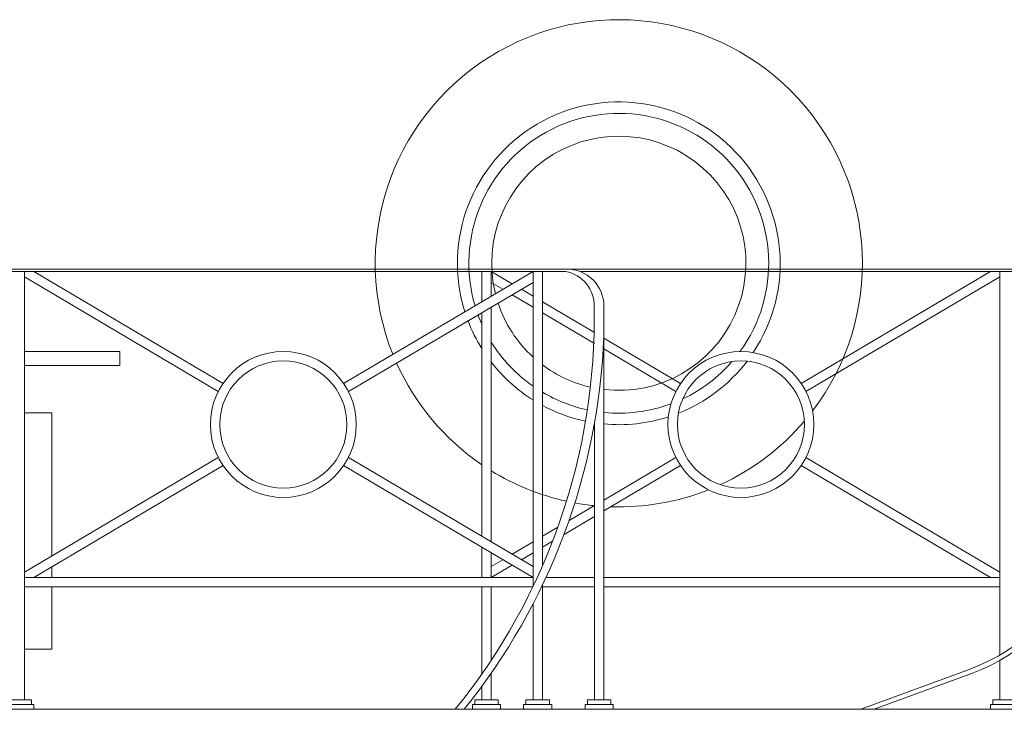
# Model space of a CAD drawing. Header units: millimetres. Extents: x -573548 to 674770, y -246895 to -89040.
# Tile 71 of 93: x 103640 to 105732, y -238142 to -236677. Entities that reach past the tile are written whole.
import ezdxf

# ---------------------------------------------------------------- set-up
doc = ezdxf.new("R2010")
doc.units = ezdxf.units.MM
for name, color, linetype, lineweight in [('A_okno_Nr_pióra__8', 8, 'Continuous', 9), ('balustrada stalowa_Nr_pióra__1', 8, 'Continuous', 9), ('co_Nr_pióra__8', 8, 'Continuous', 9), ('SCIANY_KONSTR_Nr_pióra__21', 8, 'Continuous', 9)]:
    doc.layers.add(name, color=color, linetype=linetype, lineweight=lineweight)

# ---------------------------------------------------------------- blocks, each defined once
blk = doc.blocks.new('A$C685D2BB2')
at = {"layer": 'A_okno_Nr_pióra__8'}
for radius, start, end in [(517.4, 322.7139, 201.9395), (342.8, 326.4156, 197.4744), (318.4, 323.9383, 196.4487), (270, 263.2405, 193.846), (270, 198.2323, 227.5431), (318.4, 200.1329, 203.9577), (342.8, 200.8849, 211.9276), (318.4, 211.6765, 235.0834), (517.4, 204.1736, 235.7844), (342.8, 217.7794, 237.887), (270, 233.0619, 257.069), (342.8, 291.6559, 322.6374), (318.4, 295.2625, 319.0308), (318.4, 239.3651, 257.8952), (342.8, 241.7546, 258.11), (318.4, 264.2722, 290.355), (342.8, 264.6816, 287.8778), (517.4, 294.6647, 319.6286), (517.4, 238.4222, 257.5969), (517.4, 268.1535, 291.5795), (517.4, 259.6557, 264.2571)]:
    blk.add_arc((26752.2, 9699.7), radius, start, end, dxfattribs=at)
at = {"layer": 'balustrada stalowa_Nr_pióra__1'}
for p, q in [((24349.6, 9687.3), (26609.6, 9687.3)), ((26590, 9687.3), (28069.5, 9687.3)), ((26590, 9687.3), (26641.3, 9687.3)), ((24349.6, 9682.3), (26609.6, 9682.3)), ((25489.6, 9682.3), (25489.6, 8772.3)), ((25901.4, 9427.4), (25489.6, 9670.7)), ((25911.5, 9444.6), (25509.3, 9682.3)), ((26570, 9682.3), (26167.7, 9444.6)), ((26461.2, 9682.3), (26461.2, 9618.1)), ((26481.2, 9682.3), (26481.2, 9629.9)), ((26525.6, 9656.1), (26481.2, 9682.3)), ((26570, 9682.3), (26570, 9013.1)), ((26590, 9682.3), (26639.7, 9682.3)), ((26590, 9682.3), (26590, 9056.8)), ((26669.5, 9682.3), (27989.6, 9682.3)), ((27541.9, 9682.3), (27139.7, 9444.6)), ((27561.6, 9670.7), (27149.8, 9427.4)), ((27561.6, 9682.3), (27561.6, 8867.5)), ((26570, 9659.1), (26177.9, 9427.4)), ((26505.9, 9644.5), (26481.2, 9659.1)), ((26570, 9629.9), (26545.3, 9644.5)), ((26570, 9606.6), (26525.6, 9632.8)), ((26481.2, 9606.6), (26481.2, 9107.9)), ((26700.4, 9552.8), (26590, 9618.1)), ((26720.4, 9610.8), (26720.4, 8772.3)), ((26461.2, 9594.8), (26461.2, 9119.8)), ((26700.4, 9529.5), (26590, 9594.8)), ((26883.5, 9444.6), (26720.4, 9541)), ((26873.3, 9427.4), (26720.4, 9517.7)), ((26700.4, 9360.8), (26700.4, 8772.3)), ((25901.4, 9287.2), (25489.6, 9043.9)), ((26570, 9055.5), (26177.9, 9287.2)), ((26873.3, 9287.2), (26720.4, 9196.9)), ((27561.6, 9043.9), (27149.8, 9287.2)), ((25911.5, 9270), (25509.3, 9032.3)), ((26570, 9032.3), (26167.7, 9270)), ((26883.5, 9270), (26720.4, 9173.6)), ((27541.9, 9032.3), (27139.7, 9270)), ((26700.4, 9185), (26646.9, 9153.4)), ((26700.4, 9161.8), (26636.2, 9123.9)), ((26622.6, 9139), (26590, 9119.8)), ((26570, 9107.9), (26525.6, 9081.7)), ((26611.5, 9109.3), (26590, 9096.5)), ((26461.2, 9096.5), (26461.2, 9032.3)), ((26481.2, 9084.7), (26481.2, 9032.3)), ((26570, 9084.7), (26545.3, 9070.1)), ((26505.9, 9070.1), (26481.2, 9055.5)), ((26525.6, 9058.5), (26481.2, 9032.3)), ((25489.6, 9032.3), (26570, 9032.3)), ((26590, 9015.4), (26590, 8772.3)), ((26597.9, 9032.3), (26700.4, 9032.3)), ((26720.4, 9032.3), (27561.6, 9032.3)), ((25489.6, 9012.3), (26570, 9012.3)), ((26461.2, 9012.3), (26461.2, 8827.2)), ((26481.2, 9012.3), (26481.2, 8856.6)), ((26590, 9012.3), (26700.4, 9012.3)), ((26720.4, 9012.3), (27561.6, 9012.3)), ((26570, 8975.4), (26570, 8772.3)), ((27561.6, 8856.2), (27561.6, 8772.3)), ((26481.2, 8829.2), (26481.2, 8772.3)), ((27266.6, 8752.3), (27498.4, 8837.7)), ((27295, 8752.3), (27503.2, 8829)), ((26461.2, 8801.2), (26461.2, 8772.3)), ((25504.6, 8772.3), (25454.6, 8772.3)), ((25504.6, 8762.3), (25504.6, 8772.3)), ((26496.2, 8772.3), (26446.2, 8772.3)), ((26446.2, 8762.3), (26446.2, 8772.3)), ((26496.2, 8762.3), (26496.2, 8772.3)), ((26605, 8772.3), (26555, 8772.3)), ((26555, 8762.3), (26555, 8772.3)), ((26605, 8762.3), (26605, 8772.3)), ((26735.4, 8772.3), (26685.4, 8772.3)), ((26685.4, 8762.3), (26685.4, 8772.3)), ((26735.4, 8762.3), (26735.4, 8772.3)), ((27596.6, 8772.3), (27546.6, 8772.3)), ((27546.6, 8762.3), (27546.6, 8772.3)), ((25449.6, 8762.3), (25509.6, 8762.3)), ((25509.6, 8752.3), (25509.6, 8762.3)), ((26441.2, 8752.3), (26441.2, 8762.3)), ((26441.2, 8762.3), (26501.2, 8762.3)), ((26501.2, 8752.3), (26501.2, 8762.3)), ((26550, 8752.3), (26550, 8762.3)), ((26550, 8762.3), (26610, 8762.3)), ((26610, 8752.3), (26610, 8762.3)), ((26680.4, 8752.3), (26680.4, 8762.3)), ((26680.4, 8762.3), (26740.4, 8762.3)), ((26740.4, 8752.3), (26740.4, 8762.3)), ((27541.6, 8752.3), (27541.6, 8762.3)), ((27541.6, 8762.3), (27601.6, 8762.3))]:
    blk.add_line(p, q, dxfattribs=at)
for centre, radius in [((26039.6, 9357.3), 155), ((27011.6, 9357.3), 155), ((26039.6, 9357.3), 135), ((27011.6, 9357.3), 135)]:
    blk.add_circle(centre, radius, dxfattribs=at)
for centre, radius, start, end in [((26642, 9608.8), 78.5, 359.764, 90.465), ((26625.9, 9609.5), 74.1, 358.8217, 79.5776), ((25377.9, 9585.3), 1322.3, 320.9517, 0.9894), ((25377.7, 9595.8), 1343.7, 321.1155, 357.8422), ((27360, 9213), 400, 290.2296, 339.9783), ((27360, 9213), 409.8, 290.2296, 339.9783)]:
    blk.add_arc(centre, radius, start, end, dxfattribs=at)
at = {"layer": 'co_Nr_pióra__8'}
for p, q in [((25489.6, 9512.3), (25692.1, 9512.3)), ((25692.1, 9512.3), (25692.1, 9482.3)), ((25489.6, 9482.3), (25692.1, 9482.3))]:
    blk.add_line(p, q, dxfattribs=at)
for points in [[(25489.6, 9382.3), (25548, 9382.3), (25548, 9078.4)], [(25548, 9055.1), (25548, 9032.3)], [(25548, 9012.3), (25548, 8880.3), (25489.6, 8880.3)]]:
    blk.add_lwpolyline(points, dxfattribs=at)
at = {"layer": 'SCIANY_KONSTR_Nr_pióra__21'}
blk.add_line((24252.1, 8752.3), (40004.4, 8752.3), dxfattribs=at)

msp = doc.modelspace()

# ---------------------------------------------------------------- block references
at = {"color": 150}
msp.add_blockref('A$C685D2BB2', (78160.5, -246894.6), dxfattribs=at)

doc.saveas('drawing.dxf')
